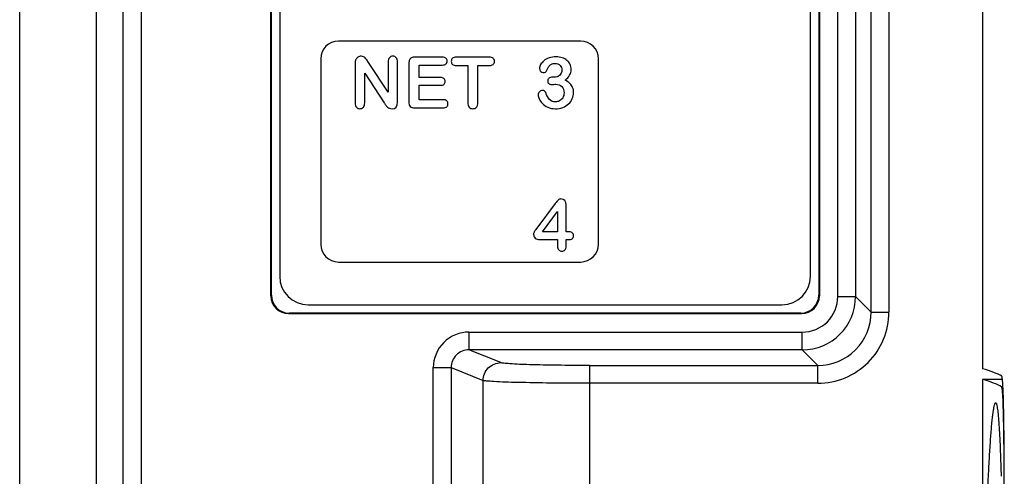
# Model space of a CAD drawing. Header units: millimetres. Extents: x 0 to 2500, y 0 to 2200.
# Tile 35 of 67: x 1763 to 1791, y 1145 to 1158. Entities that reach past the tile are written whole.
import ezdxf

# ---------------------------------------------------------------- set-up
doc = ezdxf.new("R2010")
doc.units = ezdxf.units.MM
doc.header["$LTSCALE"] = 143.407407
doc.layers.add('00_COMPONENTS', color=7, linetype='CONTINUOUS')

msp = doc.modelspace()

# ---------------------------------------------------------------- linework, layer by layer
at = {"layer": '00_COMPONENTS', "color": 7, "linetype": 'CONTINUOUS'}
for p, q in [((1763.237, 1070.638), (1763.237, 1210.138)), ((1765.384, 1210.138), (1765.384, 1071.785)), ((1766.145, 1081.638), (1766.145, 1210.138)), ((1766.644, 1210.138), (1766.644, 1081.638)), ((1790.266, 1209.258), (1790.266, 1148.094)), ((1787.141, 1149.683), (1787.141, 1192.594)), ((1787.641, 1192.594), (1787.641, 1149.683)), ((1785.669, 1192.121), (1785.669, 1150.155)), ((1785.687, 1192.139), (1785.687, 1150.138)), ((1786.204, 1150.121), (1786.204, 1192.156)), ((1786.704, 1192.156), (1786.704, 1150.121)), ((1770.537, 1191.588), (1770.537, 1150.688)), ((1785.437, 1150.688), (1785.437, 1191.588)), ((1770.287, 1150.138), (1770.287, 1160.388)), ((1770.304, 1150.155), (1770.304, 1160.371)), ((1778.987, 1157.288), (1772.187, 1157.288)), ((1771.687, 1156.788), (1771.687, 1151.588)), ((1772.653, 1156.654), (1772.653, 1155.554)), ((1773.026, 1156.69), (1772.98, 1156.761)), ((1773.581, 1155.85), (1773.026, 1156.69)), ((1773.581, 1156.698), (1773.581, 1155.85)), ((1773.846, 1155.577), (1773.846, 1156.698)), ((1774.162, 1156.662), (1774.162, 1155.59)), ((1775.102, 1156.839), (1774.339, 1156.839)), ((1774.451, 1156.616), (1775.102, 1156.616)), ((1774.451, 1156.266), (1774.451, 1156.616)), ((1776.417, 1156.839), (1775.499, 1156.839)), ((1775.499, 1156.601), (1775.814, 1156.601)), ((1775.814, 1156.601), (1775.814, 1155.565)), ((1776.102, 1156.601), (1776.417, 1156.601)), ((1776.102, 1155.565), (1776.102, 1156.601)), ((1779.487, 1151.588), (1779.487, 1156.788)), ((1772.923, 1155.554), (1772.923, 1156.39)), ((1772.923, 1156.39), (1773.465, 1155.559)), ((1775.05, 1156.266), (1774.451, 1156.266)), ((1774.451, 1156.048), (1775.05, 1156.048)), ((1774.451, 1155.643), (1774.451, 1156.048)), ((1778.239, 1156.274), (1778.2, 1156.274)), ((1775.124, 1155.643), (1774.451, 1155.643)), ((1774.339, 1155.413), (1775.124, 1155.413)), ((1778.271, 1152.728), (1777.755, 1152.039)), ((1777.918, 1151.936), (1778.337, 1152.501)), ((1778.337, 1152.501), (1778.337, 1151.936)), ((1778.58, 1151.936), (1778.58, 1152.688)), ((1777.755, 1152.039), (1777.719, 1151.991)), ((1778.337, 1151.936), (1777.918, 1151.936)), ((1778.622, 1151.936), (1778.58, 1151.936)), ((1777.848, 1151.718), (1778.337, 1151.718)), ((1778.337, 1151.718), (1778.337, 1151.537)), ((1778.58, 1151.718), (1778.639, 1151.718)), ((1778.58, 1151.537), (1778.58, 1151.718)), ((1772.187, 1151.088), (1778.987, 1151.088)), ((1770.304, 1150.155), (1770.287, 1150.138)), ((1785.669, 1150.155), (1785.687, 1150.138)), ((1786.204, 1150.121), (1786.704, 1150.121)), ((1787.141, 1149.683), (1786.704, 1150.121)), ((1771.337, 1149.888), (1784.637, 1149.888)), ((1787.141, 1149.683), (1787.641, 1149.683)), ((1770.804, 1149.656), (1770.787, 1149.638)), ((1785.187, 1149.638), (1770.787, 1149.638)), ((1785.17, 1149.656), (1770.804, 1149.656)), ((1785.17, 1149.656), (1785.187, 1149.638)), ((1775.848, 1149.121), (1785.205, 1149.121)), ((1775.848, 1149.121), (1775.848, 1148.621)), ((1785.205, 1148.621), (1785.205, 1149.121)), ((1785.205, 1148.621), (1775.848, 1148.621)), ((1776.745, 1148.263), (1775.848, 1148.621)), ((1785.205, 1148.621), (1785.642, 1148.184)), ((1774.848, 1148.124), (1775.346, 1148.124)), ((1774.848, 1094.939), (1774.848, 1148.124)), ((1775.346, 1148.124), (1776.247, 1147.764)), ((1775.346, 1148.124), (1775.346, 1094.939)), ((1779.236, 1148.184), (1785.642, 1148.184)), ((1779.236, 1148.184), (1779.236, 1096.756)), ((1785.642, 1147.684), (1785.642, 1148.184)), ((1776.247, 1096.756), (1776.247, 1147.764)), ((1790.826, 1147.794), (1790.266, 1147.794)), ((1790.266, 1147.794), (1790.266, 1143.047)), ((1785.642, 1147.684), (1779.236, 1147.684)), ((1790.841, 1147.589), (1790.798, 1147.589)), ((1790.787, 1145.177), (1790.79, 1145.074)), ((1790.88, 1127.839), (1790.88, 1145.078))]:
    msp.add_line(p, q, dxfattribs=at)
for centre, radius, start, end in [((1772.187, 1156.788), 0.5, 90, 180), ((1778.987, 1156.788), 0.5, 0, 90), ((1775.134, 1156.67), 2.005, 213.6565, 215.9925), ((1772.187, 1151.588), 0.5, 180, 270), ((1778.987, 1151.588), 0.5, 270, 360), ((1771.337, 1150.688), 0.8, 180, 270), ((1784.637, 1150.688), 0.8, 270, 360), ((1785.204, 1150.121), 1.5, 270.0249, 359.9751), ((1785.205, 1150.12), 0.999, 269.9878, 0.0106), ((1785.643, 1149.683), 1.999, 269.9929, 0.0044), ((1785.644, 1149.682), 1.498, 269.9525, 0.0458)]:
    msp.add_arc(centre, radius, start, end, dxfattribs=at)
for centre, major_axis, ratio, start_param, end_param in [((1770.787, 1150.139), (0.354, 0.354), 0.998783, 2.356803, 3.926382), ((1770.805, 1150.156), (0.354, 0.354), 0.998783, -3.926382, -2.356803), ((1785.169, 1150.156), (0.354, -0.354), 0.998783, -0.784789, 0.784789), ((1785.187, 1150.139), (-0.354, 0.354), 0.998783, 2.356803, 3.926382), ((1419.546, 1147.698), (371.413, 0), 0.017455, 0.028602, 0.061087), ((1419.64, 1147.398), (371.319, 0), 0.017455, 0.029417, 0.061087)]:
    msp.add_ellipse(centre, major_axis=major_axis, ratio=ratio, start_param=start_param, end_param=end_param, dxfattribs=at)
for points in [[(1772.822, 1156.863), (1772.789, 1156.863), (1772.758, 1156.854), (1772.73, 1156.835)], [(1772.888, 1156.85), (1772.87, 1156.858), (1772.848, 1156.863), (1772.822, 1156.863)], [(1772.937, 1156.816), (1772.923, 1156.83), (1772.907, 1156.842), (1772.888, 1156.85)], [(1773.712, 1156.863), (1773.671, 1156.863), (1773.639, 1156.849), (1773.616, 1156.821)], [(1773.81, 1156.821), (1773.786, 1156.849), (1773.753, 1156.863), (1773.712, 1156.863)], [(1772.669, 1156.764), (1772.658, 1156.737), (1772.653, 1156.701), (1772.653, 1156.654)], [(1772.73, 1156.835), (1772.701, 1156.817), (1772.68, 1156.793), (1772.669, 1156.764)], [(1772.98, 1156.761), (1772.965, 1156.784), (1772.951, 1156.802), (1772.937, 1156.816)], [(1773.616, 1156.821), (1773.593, 1156.794), (1773.581, 1156.752), (1773.581, 1156.698)], [(1773.846, 1156.698), (1773.846, 1156.752), (1773.834, 1156.794), (1773.81, 1156.821)], [(1774.181, 1156.763), (1774.168, 1156.737), (1774.162, 1156.703), (1774.162, 1156.662)], [(1774.238, 1156.821), (1774.212, 1156.809), (1774.193, 1156.789), (1774.181, 1156.763)], [(1774.339, 1156.839), (1774.299, 1156.839), (1774.265, 1156.832), (1774.238, 1156.821)], [(1775.204, 1156.808), (1775.182, 1156.828), (1775.148, 1156.839), (1775.102, 1156.839)], [(1775.102, 1156.616), (1775.148, 1156.616), (1775.182, 1156.626), (1775.204, 1156.646)], [(1775.238, 1156.728), (1775.238, 1156.761), (1775.226, 1156.787), (1775.204, 1156.808)], [(1775.204, 1156.646), (1775.226, 1156.667), (1775.238, 1156.694), (1775.238, 1156.728)], [(1775.39, 1156.807), (1775.364, 1156.786), (1775.353, 1156.756), (1775.353, 1156.719)], [(1775.353, 1156.719), (1775.353, 1156.683), (1775.364, 1156.654), (1775.389, 1156.633)], [(1775.389, 1156.633), (1775.412, 1156.611), (1775.449, 1156.601), (1775.499, 1156.601)], [(1775.499, 1156.839), (1775.451, 1156.839), (1775.415, 1156.828), (1775.39, 1156.807)], [(1776.527, 1156.806), (1776.503, 1156.827), (1776.466, 1156.839), (1776.417, 1156.839)], [(1776.417, 1156.601), (1776.465, 1156.601), (1776.502, 1156.611), (1776.527, 1156.633)], [(1776.565, 1156.719), (1776.565, 1156.754), (1776.552, 1156.784), (1776.527, 1156.806)], [(1776.527, 1156.633), (1776.552, 1156.654), (1776.565, 1156.683), (1776.565, 1156.719)], [(1777.863, 1156.627), (1777.843, 1156.59), (1777.833, 1156.554), (1777.833, 1156.521)], [(1777.953, 1156.734), (1777.914, 1156.7), (1777.883, 1156.664), (1777.863, 1156.627)], [(1778.099, 1156.815), (1778.041, 1156.794), (1777.991, 1156.767), (1777.953, 1156.734)], [(1778.066, 1156.53), (1778.08, 1156.558), (1778.094, 1156.581), (1778.109, 1156.6)], [(1778.295, 1156.846), (1778.223, 1156.846), (1778.158, 1156.835), (1778.099, 1156.815)], [(1778.109, 1156.6), (1778.124, 1156.617), (1778.144, 1156.632), (1778.17, 1156.643)], [(1778.17, 1156.643), (1778.195, 1156.654), (1778.228, 1156.66), (1778.268, 1156.66)], [(1778.268, 1156.66), (1778.326, 1156.66), (1778.372, 1156.642), (1778.406, 1156.605)], [(1778.467, 1156.819), (1778.414, 1156.837), (1778.357, 1156.846), (1778.295, 1156.846)], [(1778.406, 1156.605), (1778.441, 1156.57), (1778.458, 1156.527), (1778.458, 1156.477)], [(1778.602, 1156.745), (1778.563, 1156.778), (1778.519, 1156.802), (1778.467, 1156.819)], [(1778.689, 1156.633), (1778.669, 1156.676), (1778.64, 1156.713), (1778.602, 1156.745)], [(1778.718, 1156.495), (1778.718, 1156.543), (1778.708, 1156.59), (1778.689, 1156.633)], [(1777.833, 1156.521), (1777.833, 1156.486), (1777.844, 1156.458), (1777.865, 1156.436)], [(1777.865, 1156.436), (1777.886, 1156.415), (1777.911, 1156.405), (1777.937, 1156.405)], [(1777.937, 1156.405), (1777.958, 1156.405), (1777.978, 1156.409), (1777.995, 1156.417)], [(1777.995, 1156.417), (1778.012, 1156.425), (1778.024, 1156.435), (1778.03, 1156.449)], [(1778.03, 1156.449), (1778.041, 1156.474), (1778.053, 1156.501), (1778.066, 1156.53)], [(1778.393, 1156.326), (1778.35, 1156.291), (1778.299, 1156.274), (1778.239, 1156.274)], [(1778.458, 1156.477), (1778.458, 1156.411), (1778.436, 1156.361), (1778.393, 1156.326)], [(1778.554, 1156.192), (1778.607, 1156.236), (1778.647, 1156.281), (1778.675, 1156.327)], [(1778.675, 1156.327), (1778.703, 1156.374), (1778.718, 1156.43), (1778.718, 1156.495)], [(1775.149, 1156.236), (1775.127, 1156.255), (1775.094, 1156.266), (1775.05, 1156.266)], [(1775.05, 1156.048), (1775.095, 1156.048), (1775.128, 1156.058), (1775.15, 1156.078)], [(1775.182, 1156.158), (1775.182, 1156.19), (1775.17, 1156.217), (1775.149, 1156.236)], [(1775.15, 1156.078), (1775.171, 1156.099), (1775.182, 1156.125), (1775.182, 1156.158)], [(1778.095, 1156.245), (1778.072, 1156.225), (1778.06, 1156.201), (1778.06, 1156.17)], [(1778.06, 1156.17), (1778.06, 1156.138), (1778.07, 1156.113), (1778.09, 1156.095)], [(1778.09, 1156.095), (1778.109, 1156.078), (1778.136, 1156.069), (1778.172, 1156.069)], [(1778.2, 1156.274), (1778.153, 1156.274), (1778.119, 1156.264), (1778.095, 1156.245)], [(1778.172, 1156.069), (1778.18, 1156.069), (1778.198, 1156.07), (1778.225, 1156.072)], [(1778.225, 1156.072), (1778.252, 1156.075), (1778.271, 1156.077), (1778.285, 1156.077)], [(1778.285, 1156.077), (1778.359, 1156.077), (1778.416, 1156.054), (1778.458, 1156.011)], [(1778.682, 1156.099), (1778.647, 1156.134), (1778.605, 1156.165), (1778.554, 1156.192)], [(1778.761, 1155.982), (1778.743, 1156.025), (1778.717, 1156.064), (1778.682, 1156.099)], [(1777.827, 1155.866), (1777.803, 1155.843), (1777.791, 1155.813), (1777.791, 1155.776)], [(1777.791, 1155.776), (1777.791, 1155.747), (1777.801, 1155.71), (1777.821, 1155.665)], [(1777.918, 1155.901), (1777.882, 1155.901), (1777.851, 1155.89), (1777.827, 1155.866)], [(1777.971, 1155.885), (1777.953, 1155.896), (1777.936, 1155.901), (1777.918, 1155.901)], [(1778.004, 1155.847), (1777.998, 1155.862), (1777.988, 1155.874), (1777.971, 1155.885)], [(1778.112, 1155.646), (1778.073, 1155.689), (1778.037, 1155.757), (1778.004, 1155.847)], [(1778.458, 1156.011), (1778.499, 1155.969), (1778.52, 1155.909), (1778.52, 1155.833)], [(1778.52, 1155.833), (1778.52, 1155.782), (1778.508, 1155.737), (1778.483, 1155.698)], [(1778.751, 1155.674), (1778.774, 1155.728), (1778.787, 1155.786), (1778.787, 1155.845)], [(1778.787, 1155.845), (1778.787, 1155.894), (1778.778, 1155.939), (1778.761, 1155.982)], [(1772.653, 1155.554), (1772.653, 1155.5), (1772.665, 1155.459), (1772.69, 1155.431)], [(1772.886, 1155.431), (1772.911, 1155.458), (1772.923, 1155.5), (1772.923, 1155.554)], [(1773.512, 1155.492), (1773.527, 1155.471), (1773.544, 1155.451), (1773.562, 1155.435)], [(1773.691, 1155.389), (1773.794, 1155.389), (1773.846, 1155.451), (1773.846, 1155.577)], [(1774.162, 1155.59), (1774.162, 1155.528), (1774.176, 1155.482), (1774.203, 1155.455)], [(1775.226, 1155.611), (1775.203, 1155.632), (1775.169, 1155.643), (1775.124, 1155.643)], [(1775.261, 1155.527), (1775.261, 1155.562), (1775.25, 1155.589), (1775.226, 1155.611)], [(1775.226, 1155.444), (1775.25, 1155.466), (1775.261, 1155.493), (1775.261, 1155.527)], [(1775.814, 1155.565), (1775.814, 1155.506), (1775.826, 1155.462), (1775.854, 1155.433)], [(1776.061, 1155.432), (1776.088, 1155.461), (1776.102, 1155.505), (1776.102, 1155.565)], [(1777.821, 1155.665), (1777.842, 1155.62), (1777.872, 1155.577), (1777.912, 1155.535)], [(1777.912, 1155.535), (1777.952, 1155.493), (1778.002, 1155.458), (1778.064, 1155.431)], [(1778.275, 1155.581), (1778.205, 1155.581), (1778.151, 1155.602), (1778.112, 1155.646)], [(1778.391, 1155.61), (1778.354, 1155.59), (1778.315, 1155.581), (1778.275, 1155.581)], [(1778.483, 1155.698), (1778.459, 1155.659), (1778.428, 1155.629), (1778.391, 1155.61)], [(1778.482, 1155.425), (1778.546, 1155.449), (1778.6, 1155.483), (1778.647, 1155.526)], [(1778.647, 1155.526), (1778.693, 1155.569), (1778.728, 1155.619), (1778.751, 1155.674)], [(1772.69, 1155.431), (1772.714, 1155.404), (1772.747, 1155.389), (1772.788, 1155.389)], [(1772.788, 1155.389), (1772.827, 1155.389), (1772.86, 1155.404), (1772.886, 1155.431)], [(1773.562, 1155.435), (1773.58, 1155.419), (1773.599, 1155.408), (1773.621, 1155.401)], [(1773.621, 1155.401), (1773.641, 1155.393), (1773.665, 1155.389), (1773.691, 1155.389)], [(1774.203, 1155.455), (1774.231, 1155.427), (1774.276, 1155.413), (1774.339, 1155.413)], [(1775.124, 1155.413), (1775.169, 1155.413), (1775.203, 1155.423), (1775.226, 1155.444)], [(1775.854, 1155.433), (1775.881, 1155.404), (1775.916, 1155.389), (1775.959, 1155.389)], [(1775.959, 1155.389), (1776, 1155.389), (1776.035, 1155.404), (1776.061, 1155.432)], [(1778.064, 1155.431), (1778.126, 1155.404), (1778.196, 1155.389), (1778.273, 1155.389)], [(1778.273, 1155.389), (1778.349, 1155.389), (1778.419, 1155.402), (1778.482, 1155.425)], [(1778.353, 1152.826), (1778.332, 1152.806), (1778.304, 1152.773), (1778.271, 1152.728)], [(1778.432, 1152.857), (1778.401, 1152.857), (1778.375, 1152.847), (1778.353, 1152.826)], [(1778.58, 1152.688), (1778.58, 1152.801), (1778.53, 1152.857), (1778.432, 1152.857)], [(1777.67, 1151.91), (1777.666, 1151.898), (1777.664, 1151.885), (1777.664, 1151.873)], [(1777.664, 1151.873), (1777.664, 1151.825), (1777.678, 1151.787), (1777.709, 1151.759)], [(1777.691, 1151.95), (1777.681, 1151.937), (1777.674, 1151.923), (1777.67, 1151.91)], [(1777.719, 1151.991), (1777.709, 1151.977), (1777.7, 1151.964), (1777.691, 1151.95)], [(1778.741, 1151.915), (1778.711, 1151.929), (1778.671, 1151.936), (1778.622, 1151.936)], [(1778.787, 1151.826), (1778.787, 1151.871), (1778.771, 1151.901), (1778.741, 1151.915)], [(1777.709, 1151.759), (1777.741, 1151.731), (1777.786, 1151.718), (1777.848, 1151.718)], [(1778.639, 1151.718), (1778.688, 1151.718), (1778.725, 1151.725), (1778.75, 1151.743)], [(1778.75, 1151.743), (1778.774, 1151.76), (1778.787, 1151.788), (1778.787, 1151.826)], [(1778.337, 1151.537), (1778.337, 1151.488), (1778.347, 1151.451), (1778.37, 1151.426)], [(1778.37, 1151.426), (1778.392, 1151.402), (1778.421, 1151.389), (1778.458, 1151.389)], [(1778.458, 1151.389), (1778.495, 1151.389), (1778.524, 1151.402), (1778.546, 1151.425)], [(1778.546, 1151.425), (1778.568, 1151.449), (1778.58, 1151.486), (1778.58, 1151.537)]]:
    msp.add_open_spline(points, degree=3, dxfattribs=at)
for points, knots in [([(1775.848, 1149.121), (1775.593, 1149.121), (1775.062, 1148.909), (1774.848, 1148.378), (1774.848, 1148.124)], [0, 0, 0, 0, 0.50011, 1, 1, 1, 1]), ([(1775.848, 1148.621), (1775.721, 1148.622), (1775.454, 1148.518), (1775.345, 1148.251), (1775.346, 1148.124)], [0, 0, 0, 0, 0.499757, 1, 1, 1, 1]), ([(1776.247, 1147.764), (1776.248, 1147.891), (1776.354, 1148.156), (1776.618, 1148.263), (1776.745, 1148.263)], [0, 0, 0, 0, 0.500433, 1, 1, 1, 1]), ([(1779.236, 1148.184), (1778.933, 1148.184), (1778.37, 1148.187), (1777.623, 1148.204), (1777.121, 1148.219), (1776.856, 1148.245), (1776.771, 1148.253), (1776.745, 1148.263)], [0, 0, 0, 0, 0.363565, 0.67758, 0.899637, 0.966212, 1, 1, 1, 1]), ([(1779.236, 1147.684), (1778.873, 1147.684), (1778.197, 1147.687), (1777.301, 1147.704), (1776.699, 1147.719), (1776.38, 1147.745), (1776.279, 1147.753), (1776.247, 1147.764)], [0, 0, 0, 0, 0.363629, 0.677708, 0.899785, 0.966339, 1, 1, 1, 1]), ([(1790.88, 1145.078), (1790.879, 1145.436), (1790.877, 1145.955), (1790.868, 1146.614), (1790.861, 1147.03), (1790.851, 1147.371), (1790.841, 1147.605), (1790.831, 1147.744), (1790.825, 1147.815), (1790.816, 1147.855), (1790.813, 1147.88), (1790.807, 1147.883)], [0, 0, 0, 0, 0.382896, 0.554141, 0.70387, 0.826935, 0.919114, 0.952601, 0.977307, 0.993061, 1, 1, 1, 1]), ([(1790.798, 1147.589), (1790.803, 1147.585), (1790.807, 1147.563), (1790.815, 1147.525), (1790.82, 1147.461), (1790.827, 1147.375), (1790.833, 1147.267), (1790.838, 1147.138), (1790.843, 1146.988), (1790.85, 1146.754), (1790.856, 1146.422), (1790.862, 1145.986), (1790.866, 1145.511), (1790.867, 1145.184), (1790.867, 1145.016)], [0, 0, 0, 0, 0.006972, 0.022794, 0.047597, 0.08122, 0.123385, 0.17373, 0.231819, 0.297138, 0.44711, 0.618362, 0.804846, 1, 1, 1, 1]), ([(1790.385, 1143.892), (1790.393, 1144.108), (1790.409, 1144.527), (1790.436, 1145.129), (1790.466, 1145.676), (1790.497, 1146.155), (1790.525, 1146.506), (1790.549, 1146.741), (1790.567, 1146.879), (1790.583, 1146.987), (1790.6, 1147.069), (1790.613, 1147.114), (1790.629, 1147.14), (1790.637, 1147.14)], [0, 0, 0, 0, 0.198817, 0.384347, 0.553341, 0.701868, 0.825322, 0.876091, 0.918739, 0.952698, 0.977543, 0.993045, 1, 1, 1, 1]), ([(1790.637, 1147.14), (1790.642, 1147.14), (1790.653, 1147.126), (1790.663, 1147.098), (1790.674, 1147.052), (1790.69, 1146.959), (1790.708, 1146.802), (1790.727, 1146.57), (1790.744, 1146.284), (1790.76, 1145.951), (1790.774, 1145.577), (1790.783, 1145.314), (1790.787, 1145.177)], [0, 0, 0, 0, 0.007881, 0.023038, 0.046558, 0.07851, 0.16684, 0.285574, 0.431532, 0.601356, 0.791835, 1, 1, 1, 1])]:
    msp.add_open_spline(points, degree=3, knots=knots, dxfattribs=at)

doc.saveas('drawing.dxf')
